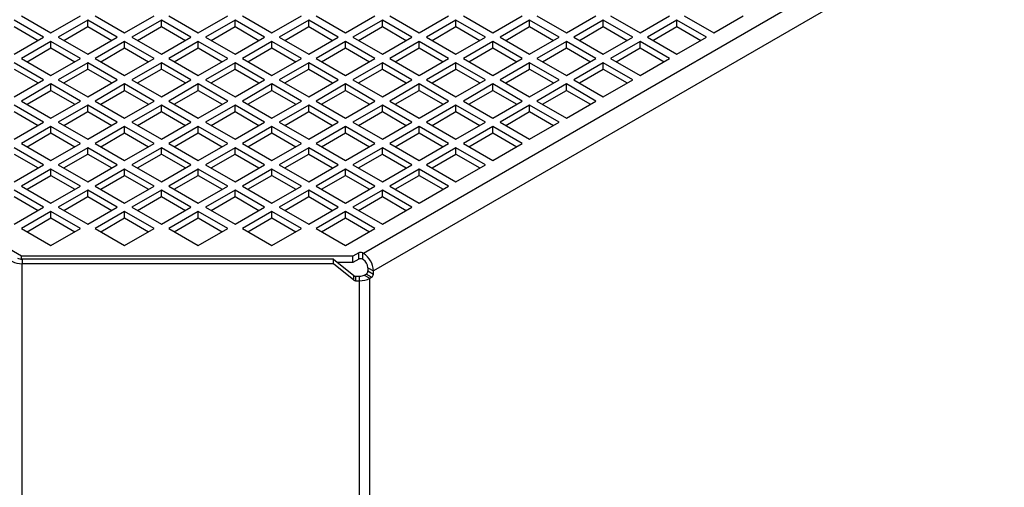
# Model space of a CAD drawing. Header units: millimetres. Extents: x 16 to 577, y 6 to 416.
# Tile 67 of 119: x 402 to 429, y 288 to 301. Entities that reach past the tile are written whole.
import ezdxf

# ---------------------------------------------------------------- set-up
doc = ezdxf.new("R2010")
doc.units = ezdxf.units.MM

msp = doc.modelspace()

# ---------------------------------------------------------------- linework, layer by layer
at = {"color": 7, "linetype": 'Continuous', "lineweight": 25}
for p, q in [((431.8361, 306.8862), (410.9436, 294.8253)), ((432.1138, 306.4051), (411.2214, 294.3441)), ((402.1717, 300.7537), (401.3636, 301.2202)), ((401.5656, 301.3368), (402.3737, 300.8703)), ((402.3737, 300.8703), (403.1818, 301.3368)), ((403.3839, 301.2202), (402.5758, 300.7537)), ((404.192, 300.7537), (403.3839, 301.2202)), ((403.3839, 301.0452), (403.3839, 301.2202)), ((403.5859, 301.3368), (404.394, 300.8703)), ((404.394, 300.8703), (405.2021, 301.3368)), ((405.4042, 301.2202), (404.5961, 300.7537)), ((406.2123, 300.7537), (405.4042, 301.2202)), ((405.4042, 301.0452), (405.4042, 301.2202)), ((405.6062, 301.3368), (406.4143, 300.8703)), ((406.4143, 300.8703), (407.2225, 301.3368)), ((407.4245, 301.2202), (406.6164, 300.7537)), ((408.2326, 300.7537), (407.4245, 301.2202)), ((407.4245, 301.0452), (407.4245, 301.2202)), ((407.6265, 301.3368), (408.4346, 300.8703)), ((408.4346, 300.8703), (409.2428, 301.3368)), ((409.4448, 301.2202), (408.6367, 300.7537)), ((410.2529, 300.7537), (409.4448, 301.2202)), ((409.4448, 301.0452), (409.4448, 301.2202)), ((409.6468, 301.3368), (410.4549, 300.8703)), ((410.4549, 300.8703), (411.2631, 301.3368)), ((411.4651, 301.2202), (410.657, 300.7537)), ((412.2732, 300.7537), (411.4651, 301.2202)), ((411.4651, 301.0452), (411.4651, 301.2202)), ((411.6671, 301.3368), (412.4752, 300.8703)), ((412.4752, 300.8703), (413.2834, 301.3368)), ((413.4854, 301.2202), (412.6773, 300.7537)), ((414.2935, 300.7537), (413.4854, 301.2202)), ((413.4854, 301.0452), (413.4854, 301.2202)), ((413.6874, 301.3368), (414.4956, 300.8703)), ((414.4956, 300.8703), (415.3037, 301.3368)), ((415.5057, 301.2202), (414.6976, 300.7537)), ((416.3138, 300.7537), (415.5057, 301.2202)), ((415.5057, 301.0452), (415.5057, 301.2202)), ((415.7077, 301.3368), (416.5159, 300.8703)), ((416.5159, 300.8703), (417.324, 301.3368)), ((417.526, 301.2202), (416.7179, 300.7537)), ((418.3341, 300.7537), (417.526, 301.2202)), ((417.526, 301.0452), (417.526, 301.2202)), ((417.728, 301.3368), (418.5362, 300.8703)), ((418.5362, 300.8703), (419.3443, 301.3368)), ((419.5463, 301.2202), (418.7382, 300.7537)), ((420.3544, 300.7537), (419.5463, 301.2202)), ((419.5463, 301.0452), (419.5463, 301.2202)), ((419.7483, 301.3368), (420.5565, 300.8703)), ((420.5565, 300.8703), (421.3646, 301.3368)), ((401.3636, 301.0452), (402.0201, 300.6662)), ((402.7273, 300.6662), (403.3839, 301.0452)), ((403.3839, 301.0452), (404.0404, 300.6662)), ((404.7476, 300.6662), (405.4042, 301.0452)), ((405.4042, 301.0452), (406.0608, 300.6662)), ((406.7679, 300.6662), (407.4245, 301.0452)), ((407.4245, 301.0452), (408.0811, 300.6662)), ((408.7882, 300.6662), (409.4448, 301.0452)), ((409.4448, 301.0452), (410.1014, 300.6662)), ((410.8085, 300.6662), (411.4651, 301.0452)), ((411.4651, 301.0452), (412.1217, 300.6662)), ((412.8288, 300.6662), (413.4854, 301.0452)), ((413.4854, 301.0452), (414.142, 300.6662)), ((414.8491, 300.6662), (415.5057, 301.0452)), ((415.5057, 301.0452), (416.1623, 300.6662)), ((416.8694, 300.6662), (417.526, 301.0452)), ((417.526, 301.0452), (418.1826, 300.6662)), ((418.8897, 300.6662), (419.5463, 301.0452)), ((419.5463, 301.0452), (420.2029, 300.6662)), ((401.3636, 300.2872), (402.1717, 300.7537)), ((402.5758, 300.7537), (403.3839, 300.2872)), ((403.3839, 300.2872), (404.192, 300.7537)), ((404.5961, 300.7537), (405.4042, 300.2872)), ((405.4042, 300.2872), (406.2123, 300.7537)), ((406.6164, 300.7537), (407.4245, 300.2872)), ((407.4245, 300.2872), (408.2326, 300.7537)), ((408.6367, 300.7537), (409.4448, 300.2872)), ((409.4448, 300.2872), (410.2529, 300.7537)), ((410.657, 300.7537), (411.4651, 300.2872)), ((411.4651, 300.2872), (412.2732, 300.7537)), ((412.6773, 300.7537), (413.4854, 300.2872)), ((413.4854, 300.2872), (414.2935, 300.7537)), ((414.6976, 300.7537), (415.5057, 300.2872)), ((415.5057, 300.2872), (416.3138, 300.7537)), ((416.7179, 300.7537), (417.526, 300.2872)), ((417.526, 300.2872), (418.3341, 300.7537)), ((418.7382, 300.7537), (419.5463, 300.2872)), ((419.5463, 300.2872), (420.3544, 300.7537)), ((402.3737, 300.6371), (401.5656, 300.1705)), ((401.7171, 300.0831), (402.3737, 300.4621)), ((403.1818, 300.1705), (402.3737, 300.6371)), ((402.3737, 300.4621), (402.3737, 300.6371)), ((402.3737, 300.4621), (403.0303, 300.0831)), ((404.394, 300.6371), (403.5859, 300.1705)), ((403.7375, 300.0831), (404.394, 300.4621)), ((405.2021, 300.1705), (404.394, 300.6371)), ((404.394, 300.4621), (404.394, 300.6371)), ((404.394, 300.4621), (405.0506, 300.0831)), ((406.4143, 300.6371), (405.6062, 300.1705)), ((405.7578, 300.0831), (406.4143, 300.4621)), ((407.2225, 300.1705), (406.4143, 300.6371)), ((406.4143, 300.4621), (406.4143, 300.6371)), ((406.4143, 300.4621), (407.0709, 300.0831)), ((408.4346, 300.6371), (407.6265, 300.1705)), ((407.7781, 300.0831), (408.4346, 300.4621)), ((409.2428, 300.1705), (408.4346, 300.6371)), ((408.4346, 300.4621), (408.4346, 300.6371)), ((408.4346, 300.4621), (409.0912, 300.0831)), ((410.4549, 300.6371), (409.6468, 300.1705)), ((409.7984, 300.0831), (410.4549, 300.4621)), ((411.2631, 300.1705), (410.4549, 300.6371)), ((410.4549, 300.4621), (410.4549, 300.6371)), ((410.4549, 300.4621), (411.1115, 300.0831)), ((412.4752, 300.6371), (411.6671, 300.1705)), ((411.8187, 300.0831), (412.4752, 300.4621)), ((413.2834, 300.1705), (412.4752, 300.6371)), ((412.4752, 300.4621), (412.4752, 300.6371)), ((412.4752, 300.4621), (413.1318, 300.0831)), ((414.4956, 300.6371), (413.6874, 300.1705)), ((413.839, 300.0831), (414.4956, 300.4621)), ((415.3037, 300.1705), (414.4956, 300.6371)), ((414.4956, 300.4621), (414.4956, 300.6371)), ((414.4956, 300.4621), (415.1521, 300.0831)), ((416.5159, 300.6371), (415.7077, 300.1705)), ((415.8593, 300.0831), (416.5159, 300.4621)), ((417.324, 300.1705), (416.5159, 300.6371)), ((416.5159, 300.4621), (416.5159, 300.6371)), ((416.5159, 300.4621), (417.1724, 300.0831)), ((418.5362, 300.6371), (417.728, 300.1705)), ((417.8796, 300.0831), (418.5362, 300.4621)), ((419.3443, 300.1705), (418.5362, 300.6371)), ((418.5362, 300.4621), (418.5362, 300.6371)), ((418.5362, 300.4621), (419.1927, 300.0831)), ((401.5656, 300.1705), (402.3737, 299.704)), ((402.3737, 299.704), (403.1818, 300.1705)), ((403.5859, 300.1705), (404.394, 299.704)), ((404.394, 299.704), (405.2021, 300.1705)), ((405.6062, 300.1705), (406.4143, 299.704)), ((406.4143, 299.704), (407.2225, 300.1705)), ((407.6265, 300.1705), (408.4346, 299.704)), ((408.4346, 299.704), (409.2428, 300.1705)), ((409.6468, 300.1705), (410.4549, 299.704)), ((410.4549, 299.704), (411.2631, 300.1705)), ((411.6671, 300.1705), (412.4752, 299.704)), ((412.4752, 299.704), (413.2834, 300.1705)), ((413.6874, 300.1705), (414.4956, 299.704)), ((414.4956, 299.704), (415.3037, 300.1705)), ((415.7077, 300.1705), (416.5159, 299.704)), ((416.5159, 299.704), (417.324, 300.1705)), ((417.728, 300.1705), (418.5362, 299.704)), ((418.5362, 299.704), (419.3443, 300.1705)), ((402.1717, 299.5874), (401.3636, 300.0539)), ((401.3636, 299.8789), (402.0201, 299.4999)), ((403.3839, 300.0539), (402.5758, 299.5874)), ((402.7273, 299.4999), (403.3839, 299.8789)), ((404.192, 299.5874), (403.3839, 300.0539)), ((403.3839, 299.8789), (403.3839, 300.0539)), ((403.3839, 299.8789), (404.0404, 299.4999)), ((405.4042, 300.0539), (404.5961, 299.5874)), ((404.7476, 299.4999), (405.4042, 299.8789)), ((406.2123, 299.5874), (405.4042, 300.0539)), ((405.4042, 299.8789), (405.4042, 300.0539)), ((405.4042, 299.8789), (406.0608, 299.4999)), ((407.4245, 300.0539), (406.6164, 299.5874)), ((406.7679, 299.4999), (407.4245, 299.8789)), ((408.2326, 299.5874), (407.4245, 300.0539)), ((407.4245, 299.8789), (407.4245, 300.0539)), ((407.4245, 299.8789), (408.0811, 299.4999)), ((409.4448, 300.0539), (408.6367, 299.5874)), ((408.7882, 299.4999), (409.4448, 299.8789)), ((410.2529, 299.5874), (409.4448, 300.0539)), ((409.4448, 299.8789), (409.4448, 300.0539)), ((409.4448, 299.8789), (410.1014, 299.4999)), ((411.4651, 300.0539), (410.657, 299.5874)), ((410.8085, 299.4999), (411.4651, 299.8789)), ((412.2732, 299.5874), (411.4651, 300.0539)), ((411.4651, 299.8789), (411.4651, 300.0539)), ((411.4651, 299.8789), (412.1217, 299.4999)), ((413.4854, 300.0539), (412.6773, 299.5874)), ((412.8288, 299.4999), (413.4854, 299.8789)), ((414.2935, 299.5874), (413.4854, 300.0539)), ((413.4854, 299.8789), (413.4854, 300.0539)), ((413.4854, 299.8789), (414.142, 299.4999)), ((415.5057, 300.0539), (414.6976, 299.5874)), ((414.8491, 299.4999), (415.5057, 299.8789)), ((416.3138, 299.5874), (415.5057, 300.0539)), ((415.5057, 299.8789), (415.5057, 300.0539)), ((415.5057, 299.8789), (416.1623, 299.4999)), ((417.526, 300.0539), (416.7179, 299.5874)), ((416.8694, 299.4999), (417.526, 299.8789)), ((418.3341, 299.5874), (417.526, 300.0539)), ((417.526, 299.8789), (417.526, 300.0539)), ((417.526, 299.8789), (418.1826, 299.4999)), ((401.3636, 299.1209), (402.1717, 299.5874)), ((402.5758, 299.5874), (403.3839, 299.1209)), ((403.3839, 299.1209), (404.192, 299.5874)), ((404.5961, 299.5874), (405.4042, 299.1209)), ((405.4042, 299.1209), (406.2123, 299.5874)), ((406.6164, 299.5874), (407.4245, 299.1209)), ((407.4245, 299.1209), (408.2326, 299.5874)), ((408.6367, 299.5874), (409.4448, 299.1209)), ((409.4448, 299.1209), (410.2529, 299.5874)), ((410.657, 299.5874), (411.4651, 299.1209)), ((411.4651, 299.1209), (412.2732, 299.5874)), ((412.6773, 299.5874), (413.4854, 299.1209)), ((413.4854, 299.1209), (414.2935, 299.5874)), ((414.6976, 299.5874), (415.5057, 299.1209)), ((415.5057, 299.1209), (416.3138, 299.5874)), ((416.7179, 299.5874), (417.526, 299.1209)), ((417.526, 299.1209), (418.3341, 299.5874)), ((402.3737, 299.4708), (401.5656, 299.0042)), ((403.1818, 299.0042), (402.3737, 299.4708)), ((402.3737, 299.2958), (402.3737, 299.4708)), ((404.394, 299.4708), (403.5859, 299.0042)), ((405.2021, 299.0042), (404.394, 299.4708)), ((404.394, 299.2958), (404.394, 299.4708)), ((406.4143, 299.4708), (405.6062, 299.0042)), ((407.2225, 299.0042), (406.4143, 299.4708)), ((406.4143, 299.2958), (406.4143, 299.4708)), ((408.4346, 299.4708), (407.6265, 299.0042)), ((409.2428, 299.0042), (408.4346, 299.4708)), ((408.4346, 299.2958), (408.4346, 299.4708)), ((410.4549, 299.4708), (409.6468, 299.0042)), ((411.2631, 299.0042), (410.4549, 299.4708)), ((410.4549, 299.2958), (410.4549, 299.4708)), ((412.4752, 299.4708), (411.6671, 299.0042)), ((413.2834, 299.0042), (412.4752, 299.4708)), ((412.4752, 299.2958), (412.4752, 299.4708)), ((414.4956, 299.4708), (413.6874, 299.0042)), ((415.3037, 299.0042), (414.4956, 299.4708)), ((414.4956, 299.2958), (414.4956, 299.4708)), ((416.5159, 299.4708), (415.7077, 299.0042)), ((417.324, 299.0042), (416.5159, 299.4708)), ((416.5159, 299.2958), (416.5159, 299.4708)), ((401.7171, 298.9168), (402.3737, 299.2958)), ((402.3737, 299.2958), (403.0303, 298.9168)), ((403.7375, 298.9168), (404.394, 299.2958)), ((404.394, 299.2958), (405.0506, 298.9168)), ((405.7578, 298.9168), (406.4143, 299.2958)), ((406.4143, 299.2958), (407.0709, 298.9168)), ((407.7781, 298.9168), (408.4346, 299.2958)), ((408.4346, 299.2958), (409.0912, 298.9168)), ((409.7984, 298.9168), (410.4549, 299.2958)), ((410.4549, 299.2958), (411.1115, 298.9168)), ((411.8187, 298.9168), (412.4752, 299.2958)), ((412.4752, 299.2958), (413.1318, 298.9168)), ((413.839, 298.9168), (414.4956, 299.2958)), ((414.4956, 299.2958), (415.1521, 298.9168)), ((415.8593, 298.9168), (416.5159, 299.2958)), ((416.5159, 299.2958), (417.1724, 298.9168)), ((402.1717, 298.4211), (401.3636, 298.8876)), ((401.5656, 299.0042), (402.3737, 298.5377)), ((402.3737, 298.5377), (403.1818, 299.0042)), ((403.3839, 298.8876), (402.5758, 298.4211)), ((404.192, 298.4211), (403.3839, 298.8876)), ((403.3839, 298.7126), (403.3839, 298.8876)), ((403.5859, 299.0042), (404.394, 298.5377)), ((404.394, 298.5377), (405.2021, 299.0042)), ((405.4042, 298.8876), (404.5961, 298.4211)), ((406.2123, 298.4211), (405.4042, 298.8876)), ((405.4042, 298.7126), (405.4042, 298.8876)), ((405.6062, 299.0042), (406.4143, 298.5377)), ((406.4143, 298.5377), (407.2225, 299.0042)), ((407.4245, 298.8876), (406.6164, 298.4211)), ((408.2326, 298.4211), (407.4245, 298.8876)), ((407.4245, 298.7126), (407.4245, 298.8876)), ((407.6265, 299.0042), (408.4346, 298.5377)), ((408.4346, 298.5377), (409.2428, 299.0042)), ((409.4448, 298.8876), (408.6367, 298.4211)), ((410.2529, 298.4211), (409.4448, 298.8876)), ((409.4448, 298.7126), (409.4448, 298.8876)), ((409.6468, 299.0042), (410.4549, 298.5377)), ((410.4549, 298.5377), (411.2631, 299.0042)), ((411.4651, 298.8876), (410.657, 298.4211)), ((412.2732, 298.4211), (411.4651, 298.8876)), ((411.4651, 298.7126), (411.4651, 298.8876)), ((411.6671, 299.0042), (412.4752, 298.5377)), ((412.4752, 298.5377), (413.2834, 299.0042)), ((413.4854, 298.8876), (412.6773, 298.4211)), ((414.2935, 298.4211), (413.4854, 298.8876)), ((413.4854, 298.7126), (413.4854, 298.8876)), ((413.6874, 299.0042), (414.4956, 298.5377)), ((414.4956, 298.5377), (415.3037, 299.0042)), ((415.5057, 298.8876), (414.6976, 298.4211)), ((416.3138, 298.4211), (415.5057, 298.8876)), ((415.5057, 298.7126), (415.5057, 298.8876)), ((415.7077, 299.0042), (416.5159, 298.5377)), ((416.5159, 298.5377), (417.324, 299.0042)), ((401.5672, 294.7463), (394.998, 298.5386)), ((401.3636, 298.7126), (402.0201, 298.3336)), ((402.7273, 298.3336), (403.3839, 298.7126)), ((403.3839, 298.7126), (404.0404, 298.3336)), ((404.7476, 298.3336), (405.4042, 298.7126)), ((405.4042, 298.7126), (406.0608, 298.3336)), ((406.7679, 298.3336), (407.4245, 298.7126)), ((407.4245, 298.7126), (408.0811, 298.3336)), ((408.7882, 298.3336), (409.4448, 298.7126)), ((409.4448, 298.7126), (410.1014, 298.3336)), ((410.8085, 298.3336), (411.4651, 298.7126)), ((411.4651, 298.7126), (412.1217, 298.3336)), ((412.8288, 298.3336), (413.4854, 298.7126)), ((413.4854, 298.7126), (414.142, 298.3336)), ((414.8491, 298.3336), (415.5057, 298.7126)), ((415.5057, 298.7126), (416.1623, 298.3336)), ((401.3636, 297.9546), (402.1717, 298.4211)), ((402.3737, 298.3045), (401.5656, 297.8379)), ((403.1818, 297.8379), (402.3737, 298.3045)), ((402.3737, 298.1295), (402.3737, 298.3045)), ((402.5758, 298.4211), (403.3839, 297.9546)), ((403.3839, 297.9546), (404.192, 298.4211)), ((404.394, 298.3045), (403.5859, 297.8379)), ((405.2021, 297.8379), (404.394, 298.3045)), ((404.394, 298.1295), (404.394, 298.3045)), ((404.5961, 298.4211), (405.4042, 297.9546)), ((405.4042, 297.9546), (406.2123, 298.4211)), ((406.4143, 298.3045), (405.6062, 297.8379)), ((407.2225, 297.8379), (406.4143, 298.3045)), ((406.4143, 298.1295), (406.4143, 298.3045)), ((406.6164, 298.4211), (407.4245, 297.9546)), ((407.4245, 297.9546), (408.2326, 298.4211)), ((408.4346, 298.3045), (407.6265, 297.8379)), ((409.2428, 297.8379), (408.4346, 298.3045)), ((408.4346, 298.1295), (408.4346, 298.3045)), ((408.6367, 298.4211), (409.4448, 297.9546)), ((409.4448, 297.9546), (410.2529, 298.4211)), ((410.4549, 298.3045), (409.6468, 297.8379)), ((411.2631, 297.8379), (410.4549, 298.3045)), ((410.4549, 298.1295), (410.4549, 298.3045)), ((410.657, 298.4211), (411.4651, 297.9546)), ((411.4651, 297.9546), (412.2732, 298.4211)), ((412.4752, 298.3045), (411.6671, 297.8379)), ((413.2834, 297.8379), (412.4752, 298.3045)), ((412.4752, 298.1295), (412.4752, 298.3045)), ((412.6773, 298.4211), (413.4854, 297.9546)), ((413.4854, 297.9546), (414.2935, 298.4211)), ((414.4956, 298.3045), (413.6874, 297.8379)), ((415.3037, 297.8379), (414.4956, 298.3045)), ((414.4956, 298.1295), (414.4956, 298.3045)), ((414.6976, 298.4211), (415.5057, 297.9546)), ((415.5057, 297.9546), (416.3138, 298.4211)), ((401.7171, 297.7505), (402.3737, 298.1295)), ((402.3737, 298.1295), (403.0303, 297.7505)), ((403.7375, 297.7505), (404.394, 298.1295)), ((404.394, 298.1295), (405.0506, 297.7505)), ((405.7578, 297.7505), (406.4143, 298.1295)), ((406.4143, 298.1295), (407.0709, 297.7505)), ((407.7781, 297.7505), (408.4346, 298.1295)), ((408.4346, 298.1295), (409.0912, 297.7505)), ((409.7984, 297.7505), (410.4549, 298.1295)), ((410.4549, 298.1295), (411.1115, 297.7505)), ((411.8187, 297.7505), (412.4752, 298.1295)), ((412.4752, 298.1295), (413.1318, 297.7505)), ((413.839, 297.7505), (414.4956, 298.1295)), ((414.4956, 298.1295), (415.1521, 297.7505)), ((402.1717, 297.2548), (401.3636, 297.7213)), ((401.5656, 297.8379), (402.3737, 297.3714)), ((402.3737, 297.3714), (403.1818, 297.8379)), ((403.3839, 297.7213), (402.5758, 297.2548)), ((404.192, 297.2548), (403.3839, 297.7213)), ((403.3839, 297.5463), (403.3839, 297.7213)), ((403.5859, 297.8379), (404.394, 297.3714)), ((404.394, 297.3714), (405.2021, 297.8379)), ((405.4042, 297.7213), (404.5961, 297.2548)), ((406.2123, 297.2548), (405.4042, 297.7213)), ((405.4042, 297.5463), (405.4042, 297.7213)), ((405.6062, 297.8379), (406.4143, 297.3714)), ((406.4143, 297.3714), (407.2225, 297.8379)), ((407.4245, 297.7213), (406.6164, 297.2548)), ((408.2326, 297.2548), (407.4245, 297.7213)), ((407.4245, 297.5463), (407.4245, 297.7213)), ((407.6265, 297.8379), (408.4346, 297.3714)), ((408.4346, 297.3714), (409.2428, 297.8379)), ((409.4448, 297.7213), (408.6367, 297.2548)), ((410.2529, 297.2548), (409.4448, 297.7213)), ((409.4448, 297.5463), (409.4448, 297.7213)), ((409.6468, 297.8379), (410.4549, 297.3714)), ((410.4549, 297.3714), (411.2631, 297.8379)), ((411.4651, 297.7213), (410.657, 297.2548)), ((412.2732, 297.2548), (411.4651, 297.7213)), ((411.4651, 297.5463), (411.4651, 297.7213)), ((411.6671, 297.8379), (412.4752, 297.3714)), ((412.4752, 297.3714), (413.2834, 297.8379)), ((413.4854, 297.7213), (412.6773, 297.2548)), ((414.2935, 297.2548), (413.4854, 297.7213)), ((413.4854, 297.5463), (413.4854, 297.7213)), ((413.6874, 297.8379), (414.4956, 297.3714)), ((414.4956, 297.3714), (415.3037, 297.8379)), ((401.3636, 297.5463), (402.0201, 297.1673)), ((402.7273, 297.1673), (403.3839, 297.5463)), ((403.3839, 297.5463), (404.0404, 297.1673)), ((404.7476, 297.1673), (405.4042, 297.5463)), ((405.4042, 297.5463), (406.0608, 297.1673)), ((406.7679, 297.1673), (407.4245, 297.5463)), ((407.4245, 297.5463), (408.0811, 297.1673)), ((408.7882, 297.1673), (409.4448, 297.5463)), ((409.4448, 297.5463), (410.1014, 297.1673)), ((410.8085, 297.1673), (411.4651, 297.5463)), ((411.4651, 297.5463), (412.1217, 297.1673)), ((412.8288, 297.1673), (413.4854, 297.5463)), ((413.4854, 297.5463), (414.142, 297.1673)), ((401.3636, 296.7883), (402.1717, 297.2548)), ((402.3737, 297.1382), (401.5656, 296.6717)), ((403.1818, 296.6717), (402.3737, 297.1382)), ((402.3737, 296.9632), (402.3737, 297.1382)), ((402.5758, 297.2548), (403.3839, 296.7883)), ((403.3839, 296.7883), (404.192, 297.2548)), ((404.394, 297.1382), (403.5859, 296.6717)), ((405.2021, 296.6717), (404.394, 297.1382)), ((404.394, 296.9632), (404.394, 297.1382)), ((404.5961, 297.2548), (405.4042, 296.7883)), ((405.4042, 296.7883), (406.2123, 297.2548)), ((406.4143, 297.1382), (405.6062, 296.6717)), ((407.2225, 296.6717), (406.4143, 297.1382)), ((406.4143, 296.9632), (406.4143, 297.1382)), ((406.6164, 297.2548), (407.4245, 296.7883)), ((407.4245, 296.7883), (408.2326, 297.2548)), ((408.4346, 297.1382), (407.6265, 296.6717)), ((409.2428, 296.6717), (408.4346, 297.1382)), ((408.4346, 296.9632), (408.4346, 297.1382)), ((408.6367, 297.2548), (409.4448, 296.7883)), ((409.4448, 296.7883), (410.2529, 297.2548)), ((410.4549, 297.1382), (409.6468, 296.6717)), ((411.2631, 296.6717), (410.4549, 297.1382)), ((410.4549, 296.9632), (410.4549, 297.1382)), ((410.657, 297.2548), (411.4651, 296.7883)), ((411.4651, 296.7883), (412.2732, 297.2548)), ((412.4752, 297.1382), (411.6671, 296.6717)), ((413.2834, 296.6717), (412.4752, 297.1382)), ((412.4752, 296.9632), (412.4752, 297.1382)), ((412.6773, 297.2548), (413.4854, 296.7883)), ((413.4854, 296.7883), (414.2935, 297.2548)), ((401.7171, 296.5842), (402.3737, 296.9632)), ((402.3737, 296.9632), (403.0303, 296.5842)), ((403.7375, 296.5842), (404.394, 296.9632)), ((404.394, 296.9632), (405.0506, 296.5842)), ((405.7578, 296.5842), (406.4143, 296.9632)), ((406.4143, 296.9632), (407.0709, 296.5842)), ((407.7781, 296.5842), (408.4346, 296.9632)), ((408.4346, 296.9632), (409.0912, 296.5842)), ((409.7984, 296.5842), (410.4549, 296.9632)), ((410.4549, 296.9632), (411.1115, 296.5842)), ((411.8187, 296.5842), (412.4752, 296.9632)), ((412.4752, 296.9632), (413.1318, 296.5842)), ((401.5656, 296.6717), (402.3737, 296.2051)), ((402.3737, 296.2051), (403.1818, 296.6717)), ((403.5859, 296.6717), (404.394, 296.2051)), ((404.394, 296.2051), (405.2021, 296.6717)), ((405.6062, 296.6717), (406.4143, 296.2051)), ((406.4143, 296.2051), (407.2225, 296.6717)), ((407.6265, 296.6717), (408.4346, 296.2051)), ((408.4346, 296.2051), (409.2428, 296.6717)), ((409.6468, 296.6717), (410.4549, 296.2051)), ((410.4549, 296.2051), (411.2631, 296.6717)), ((411.6671, 296.6717), (412.4752, 296.2051)), ((412.4752, 296.2051), (413.2834, 296.6717)), ((402.1717, 296.0885), (401.3636, 296.555)), ((401.3636, 296.38), (402.0201, 296.001)), ((403.3839, 296.555), (402.5758, 296.0885)), ((402.7273, 296.001), (403.3839, 296.38)), ((404.192, 296.0885), (403.3839, 296.555)), ((403.3839, 296.38), (403.3839, 296.555)), ((403.3839, 296.38), (404.0404, 296.001)), ((405.4042, 296.555), (404.5961, 296.0885)), ((404.7476, 296.001), (405.4042, 296.38)), ((406.2123, 296.0885), (405.4042, 296.555)), ((405.4042, 296.38), (405.4042, 296.555)), ((405.4042, 296.38), (406.0608, 296.001)), ((407.4245, 296.555), (406.6164, 296.0885)), ((406.7679, 296.001), (407.4245, 296.38)), ((408.2326, 296.0885), (407.4245, 296.555)), ((407.4245, 296.38), (407.4245, 296.555)), ((407.4245, 296.38), (408.0811, 296.001)), ((409.4448, 296.555), (408.6367, 296.0885)), ((408.7882, 296.001), (409.4448, 296.38)), ((410.2529, 296.0885), (409.4448, 296.555)), ((409.4448, 296.38), (409.4448, 296.555)), ((409.4448, 296.38), (410.1014, 296.001)), ((411.4651, 296.555), (410.657, 296.0885)), ((410.8085, 296.001), (411.4651, 296.38)), ((412.2732, 296.0885), (411.4651, 296.555)), ((411.4651, 296.38), (411.4651, 296.555)), ((411.4651, 296.38), (412.1217, 296.001)), ((401.3636, 295.622), (402.1717, 296.0885)), ((402.5758, 296.0885), (403.3839, 295.622)), ((403.3839, 295.622), (404.192, 296.0885)), ((404.5961, 296.0885), (405.4042, 295.622)), ((405.4042, 295.622), (406.2123, 296.0885)), ((406.6164, 296.0885), (407.4245, 295.622)), ((407.4245, 295.622), (408.2326, 296.0885)), ((408.6367, 296.0885), (409.4448, 295.622)), ((409.4448, 295.622), (410.2529, 296.0885)), ((410.657, 296.0885), (411.4651, 295.622)), ((411.4651, 295.622), (412.2732, 296.0885)), ((402.3737, 295.9719), (401.5656, 295.5054)), ((401.7171, 295.4179), (402.3737, 295.7969)), ((403.1818, 295.5054), (402.3737, 295.9719)), ((402.3737, 295.7969), (402.3737, 295.9719)), ((402.3737, 295.7969), (403.0303, 295.4179)), ((404.394, 295.9719), (403.5859, 295.5054)), ((403.7375, 295.4179), (404.394, 295.7969)), ((405.2021, 295.5054), (404.394, 295.9719)), ((404.394, 295.7969), (404.394, 295.9719)), ((404.394, 295.7969), (405.0506, 295.4179)), ((406.4143, 295.9719), (405.6062, 295.5054)), ((405.7578, 295.4179), (406.4143, 295.7969)), ((407.2225, 295.5054), (406.4143, 295.9719)), ((406.4143, 295.7969), (406.4143, 295.9719)), ((406.4143, 295.7969), (407.0709, 295.4179)), ((408.4346, 295.9719), (407.6265, 295.5054)), ((407.7781, 295.4179), (408.4346, 295.7969)), ((409.2428, 295.5054), (408.4346, 295.9719)), ((408.4346, 295.7969), (408.4346, 295.9719)), ((408.4346, 295.7969), (409.0912, 295.4179)), ((410.4549, 295.9719), (409.6468, 295.5054)), ((409.7984, 295.4179), (410.4549, 295.7969)), ((411.2631, 295.5054), (410.4549, 295.9719)), ((410.4549, 295.7969), (410.4549, 295.9719)), ((410.4549, 295.7969), (411.1115, 295.4179)), ((401.5656, 295.5054), (402.3737, 295.0388)), ((402.3737, 295.0388), (403.1818, 295.5054)), ((403.5859, 295.5054), (404.394, 295.0388)), ((404.394, 295.0388), (405.2021, 295.5054)), ((405.6062, 295.5054), (406.4143, 295.0388)), ((406.4143, 295.0388), (407.2225, 295.5054)), ((407.6265, 295.5054), (408.4346, 295.0388)), ((408.4346, 295.0388), (409.2428, 295.5054)), ((409.6468, 295.5054), (410.4549, 295.0388)), ((410.4549, 295.0388), (411.2631, 295.5054)), ((410.6554, 294.7463), (401.5672, 294.7463)), ((401.5672, 294.6642), (401.5672, 294.7463)), ((410.8174, 294.8399), (410.6554, 294.7463)), ((410.6554, 294.5714), (410.6554, 294.7463)), ((410.8174, 294.6649), (410.8174, 294.8399)), ((410.9436, 294.8253), (410.9184, 294.8399)), ((410.9184, 294.8399), (410.9184, 294.6649)), ((401.582, 294.6639), (401.582, 294.5402)), ((410.1283, 294.6639), (401.582, 294.6639)), ((401.582, 245.4894), (401.582, 294.5402)), ((410.1283, 294.5402), (401.582, 294.5402)), ((410.1283, 294.5402), (410.1283, 294.6639)), ((410.1283, 294.6639), (410.6788, 294.2144)), ((410.6788, 294.0907), (410.1283, 294.5402)), ((410.6554, 294.5714), (410.2416, 294.5714)), ((410.8174, 294.6649), (410.6554, 294.5714)), ((410.9436, 294.6503), (410.9184, 294.6649)), ((410.6788, 294.0907), (410.6788, 294.2144)), ((410.7293, 294.1973), (410.7293, 294.0736)), ((410.7293, 294.1973), (410.8426, 294.1973)), ((410.8426, 294.0736), (410.8426, 294.1973)), ((410.9689, 294.2275), (411.0194, 294.2566)), ((410.9689, 294.2275), (411.1204, 294.14)), ((411.1709, 294.1692), (411.0194, 294.2566)), ((411.0699, 294.4316), (411.2214, 294.3441)), ((411.0699, 294.4316), (411.0699, 294.3441)), ((411.0699, 294.3441), (411.2214, 294.2566)), ((411.1204, 294.14), (411.1709, 294.1692)), ((411.2214, 294.2566), (411.2214, 294.3441)), ((410.7293, 294.0736), (410.8426, 294.0736)), ((410.8426, 245.8393), (410.8426, 294.0736)), ((411.1204, 245.8766), (411.1204, 294.14))]:
    msp.add_line(p, q, dxfattribs=at)
for centre, radius, start, end in [((410.8679, 294.7424), 0.1098, 62.60967, 117.39033), ((410.6183, 294.3167), 0.6037, 2.60548, 57.39452), ((401.5707, 295.1069), 0.5669, 241.95976, 271.1441), ((401.5768, 294.9215), 0.2577, 241.95976, 271.1441), ((410.8679, 294.5674), 0.1098, 62.60967, 117.39033), ((410.7958, 294.4191), 0.2744, 2.60548, 57.39452), ((410.7283, 294.2774), 0.0802, 231.89152, 270.73511), ((410.8478, 294.4549), 0.2577, 268.8559, 298.04024), ((410.9602, 294.3491), 0.1098, 302.60548, 357.39452), ((411.1118, 294.2616), 0.1098, 302.60548, 357.39452), ((410.7283, 294.1537), 0.0802, 231.89152, 270.73511), ((410.8539, 294.6403), 0.5669, 268.8559, 298.04024)]:
    msp.add_arc(centre, radius, start, end, dxfattribs=at)

doc.saveas('drawing.dxf')
